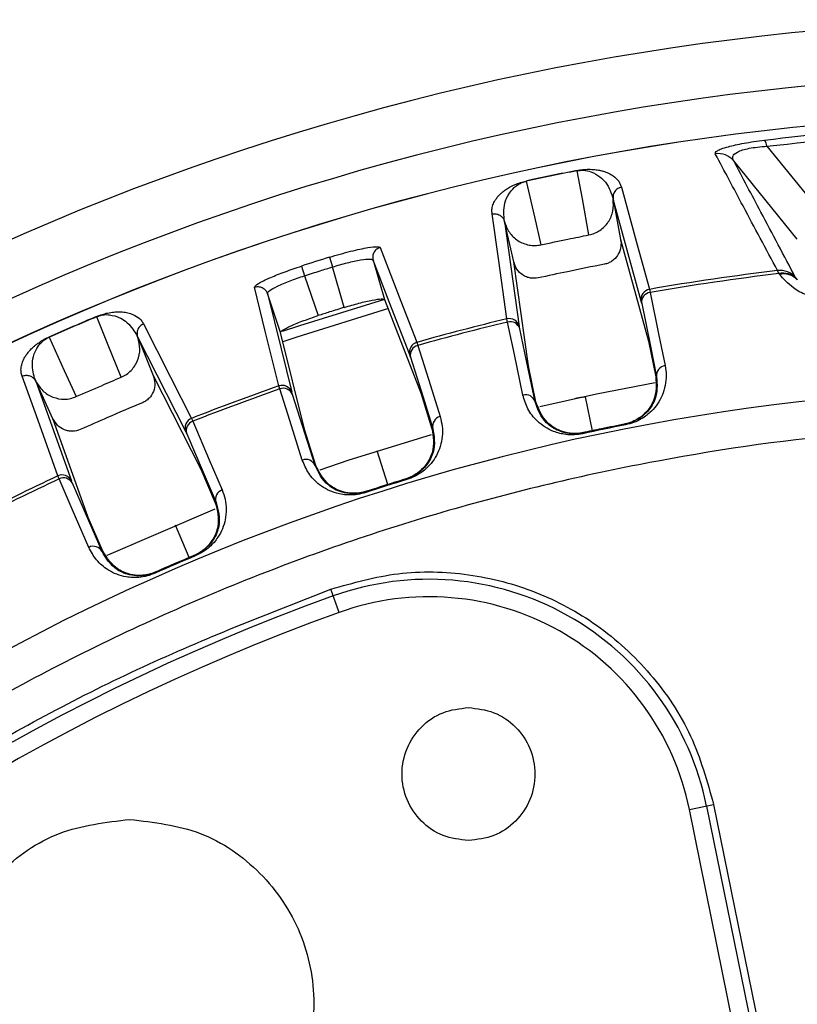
# Model space of a CAD drawing. Header units: millimetres. Extents: x -266 to 52, y 0 to 428.
# Tile 12 of 24: x -136 to -98, y 379 to 428. Entities that reach past the tile are written whole.
import ezdxf

# ---------------------------------------------------------------- set-up
doc = ezdxf.new("R2010")
doc.units = ezdxf.units.MM

msp = doc.modelspace()

# ---------------------------------------------------------------- linework, layer by layer
at = {"color": 7, "linetype": 'Continuous', "lineweight": 25}
for p, q in [((-99.557, 421.335), (-95.826, 416.737)), ((-98.07, 416.79), (-101.181, 420.624)), ((-108.842, 420.154), (-108.839, 420.14)), ((-111.333, 419.638), (-111.329, 419.624)), ((-107.079, 418.76), (-107.077, 418.749)), ((-107.077, 418.749), (-106.714, 416.773)), ((-105.706, 413.758), (-107.077, 418.749)), ((-112.396, 417.654), (-111.67, 412.523)), ((-111.94, 415.681), (-112.396, 417.654)), ((-106.714, 416.773), (-105.351, 411.811)), ((-120.952, 415.91), (-120.805, 415.434)), ((-111.223, 410.596), (-111.943, 415.69)), ((-122.325, 415.477), (-122.172, 415.003)), ((-120.23, 413.456), (-120.805, 415.434)), ((-98.975, 415.107), (-99.037, 415.258)), ((-122.172, 415.003), (-121.508, 413.052)), ((-98.101, 414.839), (-98.07, 414.8)), ((-105.3, 414.339), (-105.268, 414.184)), ((-123.99, 414.135), (-123.952, 414.213)), ((-118.258, 413.837), (-116.474, 409.227)), ((-112.242, 412.74), (-112.273, 412.895)), ((-134.679, 412.004), (-134.673, 411.991)), ((-130.335, 412.001), (-130.331, 411.991)), ((-130.331, 411.991), (-129.578, 410.128)), ((-127.984, 407.378), (-130.331, 411.991)), ((-122.159, 407.434), (-123.342, 412.233)), ((-116.679, 411.747), (-116.631, 411.596)), ((-105.351, 411.811), (-104.993, 410.057)), ((-110.855, 408.843), (-111.223, 410.596)), ((-129.578, 410.128), (-127.245, 405.542)), ((-135.319, 409.841), (-135.323, 409.851)), ((-135.319, 409.841), (-133.578, 404.967)), ((-134.478, 408.006), (-135.319, 409.841)), ((-123.389, 409.464), (-123.437, 409.615)), ((-116.474, 409.227), (-115.94, 407.518)), ((-108.086, 407.423), (-108.437, 409.075)), ((-110.897, 408.834), (-110.855, 408.843)), ((-132.751, 403.169), (-134.482, 408.014)), ((-127.703, 408.028), (-127.641, 407.883)), ((-106.474, 407.711), (-106.482, 407.752)), ((-121.615, 405.727), (-122.159, 407.434)), ((-108.563, 407.278), (-108.572, 407.319)), ((-118.097, 404.791), (-118.614, 406.436)), ((-121.657, 405.714), (-121.615, 405.727)), ((-134.181, 405.065), (-134.243, 405.209)), ((-127.245, 405.542), (-126.54, 403.896)), ((-117.176, 405.033), (-117.188, 405.074)), ((-119.178, 404.402), (-119.191, 404.442)), ((-132.038, 401.526), (-132.751, 403.169)), ((-127.812, 401.221), (-128.483, 402.808)), ((-132.078, 401.509), (-132.038, 401.526)), ((-127.519, 401.299), (-127.535, 401.338)), ((-129.478, 400.455), (-129.495, 400.493)), ((-120.479, 398.535), (-120.887, 399.671)), ((-103.347, 388.892), (-102.164, 389.132)), ((-99.581, 370.38), (-103.347, 388.892)), ((-102.51, 389.062), (-98.744, 370.55)), ((-102.164, 389.132), (-98.398, 370.621))]:
    msp.add_line(p, q, dxfattribs=at)
at = {"color": 7, "linetype": 'Continuous', "lineweight": 25, "flags": 128}
for points in [[(-108.262, 417.001), (-108.585, 418.758), (-108.839, 420.14)], [(-111.329, 419.624), (-110.927, 417.882), (-110.612, 416.514)], [(-106.674, 419.334), (-105.897, 416.51), (-105.3, 414.339)], [(-112.273, 412.895), (-112.674, 415.74), (-112.996, 418.025)], [(-106.714, 416.773), (-106.713, 416.768), (-106.712, 416.764)], [(-118.476, 416.384), (-117.46, 413.763), (-116.679, 411.747)], [(-118.894, 415.808), (-118.819, 415.766), (-118.819, 415.766), (-118.819, 415.766)], [(-118.819, 415.766), (-118.505, 414.686), (-118.258, 413.837)], [(-117.024, 411.128), (-118.029, 413.726), (-118.819, 415.766)], [(-98.944, 415.067), (-98.961, 415.089), (-98.975, 415.107)], [(-123.437, 409.615), (-124.096, 412.294), (-124.625, 414.445)], [(-123.99, 414.135), (-123.323, 411.431), (-122.799, 409.307)], [(-123.342, 412.233), (-123.705, 413.298), (-123.99, 414.135)], [(-123.259, 412.287), (-122.401, 412.575), (-118.253, 413.864)], [(-105.268, 414.184), (-104.856, 412.167), (-104.537, 410.607)], [(-118.071, 413.396), (-122.557, 411.996), (-123.234, 411.768)], [(-105.681, 413.643), (-105.272, 411.64), (-104.95, 410.066)], [(-131.141, 410.039), (-131.811, 411.696), (-132.337, 412.997)], [(-130.055, 412.644), (-128.725, 410.034), (-127.703, 408.028)], [(-111.492, 409.167), (-111.909, 411.154), (-112.242, 412.74)], [(-110.897, 408.834), (-111.318, 410.835), (-111.648, 412.407)], [(-134.673, 411.991), (-133.929, 410.366), (-133.344, 409.089)], [(-116.631, 411.596), (-116.017, 409.631), (-115.542, 408.111)], [(-116.987, 411.016), (-116.377, 409.064), (-115.898, 407.53)], [(-134.243, 405.209), (-135.209, 407.916), (-135.984, 410.089)], [(-129.578, 410.128), (-129.576, 410.123), (-129.575, 410.119)], [(-104.993, 410.057), (-104.969, 410.062), (-104.95, 410.066)], [(-122.282, 405.985), (-122.897, 407.92), (-123.389, 409.464)], [(-110.672, 408.611), (-107.9, 409.223), (-105.021, 409.78)], [(-121.657, 405.714), (-122.277, 407.662), (-122.765, 409.193)], [(-127.641, 407.883), (-126.831, 405.99), (-126.205, 404.526)], [(-115.94, 407.518), (-115.916, 407.525), (-115.898, 407.53)], [(-106.482, 407.752), (-106.511, 407.746), (-106.534, 407.742)], [(-127.936, 407.269), (-127.132, 405.39), (-126.5, 403.912)], [(-121.415, 405.513), (-120.048, 405.974), (-115.956, 407.235)], [(-108.521, 407.33), (-108.55, 407.324), (-108.572, 407.319)], [(-132.727, 401.715), (-133.535, 403.578), (-134.181, 405.065)], [(-132.078, 401.509), (-132.892, 403.384), (-133.532, 404.858)], [(-117.188, 405.074), (-117.216, 405.065), (-117.238, 405.058)], [(-119.141, 404.458), (-119.169, 404.449), (-119.191, 404.442)], [(-126.54, 403.896), (-126.518, 403.905), (-126.5, 403.912)], [(-131.825, 401.33), (-131.748, 401.366), (-126.54, 403.607)]]:
    msp.add_lwpolyline(points, dxfattribs=at)
at = {"color": 7, "linetype": 'Continuous', "lineweight": 25}
for centre, radius, start, end in [((-85.471, 301.029), 126.5, 6.80999, 172.79094), ((-85.471, 301.029), 123.852, 6.95633, 173.04367), ((-85.471, 301.029), 121.894, 7.06858, 172.93142), ((-85.471, 301.029), 121.889, 7.06888, 172.93112), ((-100.272, 421.239), 0.722, 7.6922, 33.9261), ((-101.942, 419.981), 0.996, 40.1912, 98.1725), ((-85.471, 301.029), 121.395, 101.09971, 102.30029), ((-85.471, 301.029), 121.381, 101.09971, 102.30029), ((-85.471, 301.029), 120.235, 107.16352, 107.84938), ((-85.471, 301.029), 115.031, 96.77267, 99.92618), ((-98.914, 414.27), 0.996, 40.1903, 97.0718), ((-85.471, 301.029), 114.874, 96.75078, 99.92372), ((-98.761, 414.242), 0.89, 42.1114, 103.855), ((-98.731, 414.203), 0.89, 42.1112, 103.8448), ((-105.215, 413.847), 0.499, 99.8462, 190.1962), ((-105.202, 413.706), 0.483, 97.8301, 187.5264), ((-85.471, 301.029), 121.395, 112.71262, 113.91319), ((-85.471, 301.029), 121.381, 112.71262, 113.91319), ((-85.471, 301.029), 115.031, 103.47382, 105.74136), ((-112.156, 412.409), 0.499, 13.2038, 103.5538), ((-85.471, 301.029), 114.874, 103.47628, 105.73891), ((-112.112, 412.275), 0.483, 15.8736, 105.5699), ((-116.544, 411.266), 0.499, 105.6613, 196.0027), ((-116.517, 411.127), 0.483, 103.6441, 193.3333), ((-104.472, 410.129), 0.483, 97.7842, 187.5235), ((-85.471, 301.029), 108.524, 7.94474, 172.05526), ((-85.471, 301.029), 115.031, 109.27154, 111.53908), ((-85.471, 301.029), 114.874, 109.27399, 111.53662), ((-123.271, 409.144), 0.499, 19.0102, 109.3516), ((-123.213, 409.015), 0.483, 21.6796, 111.3688), ((-111.362, 408.702), 0.483, 15.8765, 105.6158), ((-127.521, 407.563), 0.499, 111.4591, 201.8091), ((-115.428, 407.642), 0.483, 103.5984, 193.3305), ((-127.48, 407.428), 0.483, 109.443, 199.1393), ((-85.471, 301.029), 108.729, 101.13784, 102.26216), ((-122.105, 405.536), 0.483, 21.6824, 111.4145), ((-85.471, 301.029), 115.031, 115.08672, 117.35427), ((-134.031, 404.758), 0.499, 24.8167, 115.1667), ((-133.96, 404.635), 0.483, 27.4865, 117.1828), ((-85.471, 301.029), 114.874, 115.08919, 117.35181), ((-85.471, 301.029), 108.729, 106.95332, 108.05959), ((-126.044, 404.071), 0.483, 109.3971, 199.1364), ((-132.506, 401.286), 0.483, 27.4894, 117.2287), ((-85.471, 301.029), 108.771, 112.75074, 113.87507), ((-85.471, 301.029), 108.729, 112.75074, 113.87507), ((-116.086, 386.3), 13.854, 11.5, 109.7497), ((-85.471, 301.029), 104.454, 109.74972, 160.25028), ((-116.086, 386.3), 13, 11.5, 109.7497), ((-85.471, 301.029), 103.6, 109.74972, 160.25028)]:
    msp.add_arc(centre, radius, start, end, dxfattribs=at)
for points, knots in [([(-99.673, 421.642), (-97.314, 421.91), (-92.607, 422.444), (-87.846, 422.522), (-85.471, 422.56)], [0, 0, 0, 0, 0.501271, 1, 1, 1, 1]), ([(-99.557, 421.335), (-96.937, 421.628), (-92.267, 422.15), (-87.545, 422.218), (-85.471, 422.247)], [0, 0, 0, 0, 0.560823, 1, 1, 1, 1]), ([(-102.083, 420.967), (-102.078, 421.014), (-102.066, 421.108), (-101.572, 421.296), (-100.714, 421.492), (-100.022, 421.591), (-99.673, 421.642)], [0, 0, 0, 0, 0.28289, 0.562308, 0.779591, 1, 1, 1, 1]), ([(-101.181, 420.624), (-101.213, 420.695), (-101.276, 420.833), (-101.097, 421.021), (-100.772, 421.156), (-100.436, 421.24), (-100.022, 421.304), (-99.715, 421.325), (-99.557, 421.335)], [0, 0, 0, 0, 0.2685265, 0.5218359, 0.645553, 0.7608995, 0.8767907, 1, 1, 1, 1]), ([(-99.037, 415.258), (-99.6, 416.312), (-100.62, 418.22), (-101.631, 420.118), (-102.083, 420.967)], [0, 0, 0, 0, 0.552661, 1, 1, 1, 1]), ([(-98.153, 414.912), (-98.721, 415.981), (-99.734, 417.89), (-100.739, 419.788), (-101.181, 420.624)], [0, 0, 0, 0, 0.56, 1, 1, 1, 1]), ([(-108.842, 420.154), (-108.794, 420.163), (-108.689, 420.181), (-108.545, 420.198), (-108.406, 420.209), (-108.26, 420.212), (-108.111, 420.208), (-107.928, 420.193), (-107.741, 420.163), (-107.515, 420.106), (-107.285, 420.018), (-107.011, 419.858), (-106.779, 419.632), (-106.709, 419.433), (-106.674, 419.334)], [0, 0, 0, 0, 0.011715, 0.02535, 0.042264, 0.063186, 0.091791, 0.125922, 0.188493, 0.250824, 0.366653, 0.500345, 0.750124, 1, 1, 1, 1]), ([(-108.839, 420.14), (-108.814, 420.144), (-108.763, 420.153), (-108.671, 420.162), (-108.38, 420.168), (-107.848, 419.988), (-107.33, 419.525), (-107.171, 419.039), (-107.079, 418.76)], [0, 0, 0, 0, 0.0061414, 0.0125092, 0.0264328, 0.1173124, 0.4938185, 1, 1, 1, 1]), ([(-112.996, 418.025), (-113.004, 418.095), (-113.018, 418.235), (-112.968, 418.46), (-112.873, 418.663), (-112.752, 418.834), (-112.635, 418.967), (-112.5, 419.091), (-112.347, 419.209), (-112.187, 419.311), (-112.025, 419.398), (-111.862, 419.473), (-111.69, 419.54), (-111.483, 419.603), (-111.38, 419.627), (-111.333, 419.638)], [0, 0, 0, 0, 0.167566, 0.336422, 0.499725, 0.590815, 0.673973, 0.749281, 0.811617, 0.874194, 0.908303, 0.936935, 0.974643, 0.98828, 1, 1, 1, 1]), ([(-112.397, 417.659), (-112.425, 417.95), (-112.469, 418.385), (-112.236, 418.956), (-111.991, 419.265), (-111.781, 419.435), (-111.615, 419.528), (-111.493, 419.578), (-111.404, 419.606), (-111.354, 419.618), (-111.329, 419.624)], [0, 0, 0, 0, 0.505889, 0.757599, 0.882455, 0.943938, 0.973582, 0.987498, 0.993862, 1, 1, 1, 1]), ([(-106.674, 419.334), (-106.735, 419.316), (-106.828, 419.289), (-106.931, 419.207), (-106.986, 419.144), (-107.027, 419.078), (-107.061, 419.003), (-107.089, 418.892), (-107.082, 418.807), (-107.079, 418.76)], [0, 0, 0, 0, 0.242415, 0.371253, 0.501733, 0.564128, 0.671421, 0.819817, 1, 1, 1, 1]), ([(-108.262, 417.001), (-108.168, 417.025), (-107.979, 417.073), (-107.637, 417.263), (-107.29, 417.613), (-107.05, 418.163), (-107.068, 418.554), (-107.077, 418.749)], [0, 0, 0, 0, 0.125287, 0.25083, 0.500093, 0.750104, 1, 1, 1, 1]), ([(-112.996, 418.025), (-112.934, 418.032), (-112.838, 418.045), (-112.711, 418.011), (-112.637, 417.975), (-112.573, 417.932), (-112.511, 417.877), (-112.439, 417.784), (-112.411, 417.7), (-112.395, 417.654)], [0, 0, 0, 0, 0.2392898, 0.3668748, 0.496462, 0.5543734, 0.6613033, 0.813271, 1, 1, 1, 1]), ([(-112.396, 417.654), (-112.328, 417.472), (-112.191, 417.105), (-111.752, 416.693), (-111.293, 416.507), (-110.902, 416.468), (-110.708, 416.499), (-110.612, 416.514)], [0, 0, 0, 0, 0.247908, 0.49853, 0.748563, 0.874517, 1, 1, 1, 1]), ([(-110.612, 416.514), (-110.174, 416.608), (-109.392, 416.776), (-108.607, 416.932), (-108.262, 417.001)], [0, 0, 0, 0, 0.559999, 1, 1, 1, 1]), ([(-106.712, 416.764), (-106.707, 416.731), (-106.687, 416.6), (-106.703, 416.332), (-106.839, 415.987), (-107.075, 415.745), (-107.308, 415.616), (-107.437, 415.583), (-107.501, 415.567)], [0, 0, 0, 0, 0.062872, 0.250954, 0.500169, 0.749348, 0.874944, 1, 1, 1, 1]), ([(-120.952, 415.91), (-120.598, 416.013), (-119.891, 416.219), (-119.081, 416.387), (-118.585, 416.443), (-118.512, 416.404), (-118.476, 416.384)], [0, 0, 0, 0, 0.27982, 0.559169, 0.779392, 1, 1, 1, 1]), ([(-118.476, 416.384), (-118.535, 416.36), (-118.625, 416.324), (-118.72, 416.232), (-118.779, 416.148), (-118.819, 416.053), (-118.847, 415.924), (-118.83, 415.829), (-118.819, 415.767)], [0, 0, 0, 0, 0.239412, 0.368332, 0.5, 0.631669, 0.760589, 1, 1, 1, 1]), ([(-120.805, 415.434), (-120.561, 415.506), (-120.188, 415.616), (-119.733, 415.72), (-119.326, 415.796), (-119.034, 415.825), (-118.924, 415.812), (-118.894, 415.808)], [0, 0, 0, 0, 0.286768, 0.437694, 0.593337, 0.889453, 1, 1, 1, 1]), ([(-110.741, 414.896), (-110.868, 414.882), (-111.064, 414.861), (-111.321, 414.938), (-111.56, 415.064), (-111.81, 415.304), (-111.897, 415.555), (-111.94, 415.681)], [0, 0, 0, 0, 0.238319, 0.36939, 0.500716, 0.750235, 1, 1, 1, 1]), ([(-124.625, 414.445), (-124.592, 414.495), (-124.526, 414.596), (-123.916, 414.892), (-123.147, 415.201), (-122.599, 415.385), (-122.325, 415.477)], [0, 0, 0, 0, 0.280377, 0.559712, 0.779882, 1, 1, 1, 1]), ([(-122.172, 415.003), (-121.918, 415.085), (-121.463, 415.23), (-121.006, 415.372), (-120.805, 415.434)], [0, 0, 0, 0, 0.56, 1, 1, 1, 1]), ([(-107.501, 415.567), (-108.107, 415.448), (-109.189, 415.235), (-110.267, 414.999), (-110.741, 414.896)], [0, 0, 0, 0, 0.559999, 1, 1, 1, 1]), ([(-123.952, 414.213), (-123.93, 414.233), (-123.847, 414.307), (-123.592, 414.451), (-123.215, 414.622), (-122.782, 414.798), (-122.414, 414.922), (-122.172, 415.003)], [0, 0, 0, 0, 0.110502, 0.40664, 0.562298, 0.713231, 1, 1, 1, 1]), ([(-96.629, 413.883), (-96.98, 413.931), (-97.686, 414.028), (-98.407, 414.481), (-98.739, 414.844), (-98.944, 415.067)], [0, 0, 0, 0, 0.275386, 0.553346, 1, 1, 1, 1]), ([(-98.153, 414.912), (-98.148, 414.904), (-98.139, 414.89), (-98.113, 414.855), (-98.101, 414.839)], [0, 0, 0, 0, 0.556145, 1, 1, 1, 1]), ([(-124.625, 414.445), (-124.564, 414.459), (-124.469, 414.481), (-124.338, 414.46), (-124.241, 414.425), (-124.154, 414.37), (-124.057, 414.281), (-124.016, 414.193), (-123.99, 414.135)], [0, 0, 0, 0, 0.2393789, 0.3682928, 0.4999618, 0.6316365, 0.7605665, 1, 1, 1, 1]), ([(-120.23, 413.456), (-119.985, 413.528), (-119.612, 413.638), (-119.159, 413.747), (-118.756, 413.833), (-118.366, 413.888), (-118.294, 413.854), (-118.258, 413.837)], [0, 0, 0, 0, 0.242837, 0.37006, 0.500846, 0.750309, 1, 1, 1, 1]), ([(-105.681, 413.643), (-105.687, 413.674), (-105.699, 413.729), (-105.704, 413.75), (-105.706, 413.758)], [0, 0, 0, 0, 0.559639, 1, 1, 1, 1]), ([(-120.23, 413.456), (-120.469, 413.381), (-120.896, 413.249), (-121.321, 413.112), (-121.508, 413.052)], [0, 0, 0, 0, 0.56, 1, 1, 1, 1]), ([(-132.343, 413.011), (-132.297, 413.029), (-132.199, 413.069), (-132.061, 413.114), (-131.927, 413.152), (-131.785, 413.185), (-131.638, 413.211), (-131.456, 413.233), (-131.266, 413.242), (-131.034, 413.231), (-130.79, 413.191), (-130.49, 413.089), (-130.218, 412.915), (-130.109, 412.734), (-130.055, 412.644)], [0, 0, 0, 0, 0.0117153, 0.0253501, 0.0422638, 0.0631859, 0.0917906, 0.1259219, 0.1884929, 0.2508241, 0.366653, 0.5003454, 0.7501243, 1, 1, 1, 1]), ([(-132.343, 413.011), (-132.342, 413.009), (-132.341, 413.006), (-132.338, 413), (-132.337, 412.997)], [0, 0, 0, 0, 0.559968, 1, 1, 1, 1]), ([(-132.337, 412.997), (-132.316, 413.006), (-132.273, 413.023), (-132.191, 413.05), (-131.921, 413.114), (-131.389, 413.063), (-130.814, 412.758), (-130.553, 412.366), (-130.403, 412.142)], [0, 0, 0, 0, 0.006129, 0.01252, 0.026246, 0.116739, 0.493304, 1, 1, 1, 1]), ([(-123.342, 412.233), (-123.322, 412.268), (-123.283, 412.337), (-122.931, 412.516), (-122.553, 412.677), (-122.118, 412.847), (-121.75, 412.971), (-121.508, 413.052)], [0, 0, 0, 0, 0.250253, 0.499605, 0.630271, 0.757378, 1, 1, 1, 1]), ([(-130.055, 412.644), (-130.111, 412.614), (-130.197, 412.569), (-130.281, 412.468), (-130.322, 412.395), (-130.349, 412.322), (-130.367, 412.242), (-130.372, 412.128), (-130.348, 412.046), (-130.335, 412.001)], [0, 0, 0, 0, 0.2424146, 0.3712532, 0.5017333, 0.5641292, 0.6714227, 0.8198184, 1, 1, 1, 1]), ([(-111.648, 412.407), (-111.654, 412.438), (-111.665, 412.494), (-111.669, 412.514), (-111.67, 412.523)], [0, 0, 0, 0, 0.5601427, 1, 1, 1, 1]), ([(-135.984, 410.089), (-136.005, 410.156), (-136.048, 410.29), (-136.044, 410.521), (-135.992, 410.739), (-135.908, 410.931), (-135.82, 411.085), (-135.712, 411.233), (-135.586, 411.38), (-135.45, 411.512), (-135.309, 411.63), (-135.164, 411.736), (-135.01, 411.837), (-134.82, 411.939), (-134.723, 411.984), (-134.679, 412.004)], [0, 0, 0, 0, 0.167566, 0.336422, 0.499725, 0.590815, 0.673973, 0.749281, 0.811617, 0.874194, 0.908303, 0.936935, 0.974643, 0.98828, 1, 1, 1, 1]), ([(-135.379, 409.997), (-135.441, 410.259), (-135.534, 410.651), (-135.404, 411.214), (-135.225, 411.541), (-135.056, 411.736), (-134.917, 411.852), (-134.812, 411.92), (-134.736, 411.962), (-134.694, 411.981), (-134.673, 411.991)], [0, 0, 0, 0, 0.5063741, 0.7580878, 0.8830003, 0.9443031, 0.9737708, 0.9874881, 0.993875, 1, 1, 1, 1]), ([(-131.141, 410.039), (-131.053, 410.081), (-130.878, 410.167), (-130.581, 410.422), (-130.312, 410.835), (-130.187, 411.422), (-130.283, 411.801), (-130.332, 411.99)], [0, 0, 0, 0, 0.125465, 0.251186, 0.500358, 0.750057, 1, 1, 1, 1]), ([(-130.403, 412.142), (-130.384, 412.102), (-130.355, 412.04), (-130.344, 412.018), (-130.34, 412.01)], [0, 0, 0, 0, 0.64599, 1, 1, 1, 1]), ([(-130.34, 412.01), (-130.339, 412.008), (-130.338, 412.005), (-130.336, 412.002), (-130.336, 412.001)], [0, 0, 0, 0, 0.500001, 1, 1, 1, 1]), ([(-116.987, 411.016), (-116.996, 411.046), (-117.013, 411.1), (-117.021, 411.12), (-117.024, 411.128)], [0, 0, 0, 0, 0.559638, 1, 1, 1, 1]), ([(-104.537, 410.607), (-104.514, 410.449), (-104.467, 410.133), (-104.515, 409.644), (-104.654, 409.178), (-104.878, 408.756), (-105.144, 408.429), (-105.423, 408.181), (-105.704, 407.992), (-106.045, 407.818), (-106.337, 407.745), (-106.474, 407.711)], [0, 0, 0, 0, 0.167221, 0.335728, 0.498319, 0.632114, 0.748277, 0.815271, 0.874092, 0.940871, 1, 1, 1, 1]), ([(-135.984, 410.089), (-135.923, 410.109), (-135.799, 410.15), (-135.61, 410.119), (-135.473, 410.04), (-135.379, 409.949), (-135.342, 409.885), (-135.323, 409.851)], [0, 0, 0, 0, 0.2440496, 0.4994426, 0.7153198, 0.8491754, 1, 1, 1, 1]), ([(-135.327, 409.861), (-135.33, 409.869), (-135.338, 409.893), (-135.363, 409.956), (-135.379, 409.997)], [0, 0, 0, 0, 0.354009, 1, 1, 1, 1]), ([(-133.344, 409.089), (-132.934, 409.269), (-132.202, 409.591), (-131.465, 409.902), (-131.141, 410.039)], [0, 0, 0, 0, 0.559999, 1, 1, 1, 1]), ([(-129.575, 410.119), (-129.538, 409.99), (-129.466, 409.734), (-129.544, 409.332), (-129.725, 409.048), (-129.927, 408.874), (-130.047, 408.816), (-130.106, 408.787)], [0, 0, 0, 0, 0.2503398, 0.4997587, 0.7491422, 0.8748354, 1, 1, 1, 1]), ([(-104.993, 410.057), (-104.97, 409.676), (-104.936, 409.103), (-105.381, 408.379), (-105.821, 408.015), (-106.15, 407.852), (-106.369, 407.778), (-106.479, 407.754), (-106.534, 407.742)], [0, 0, 0, 0, 0.497301, 0.747796, 0.873525, 0.940465, 0.970628, 1, 1, 1, 1]), ([(-104.95, 410.066), (-104.925, 409.685), (-104.887, 409.118), (-105.325, 408.398), (-105.754, 408.034), (-106.084, 407.869), (-106.305, 407.792), (-106.424, 407.765), (-106.482, 407.752)], [0, 0, 0, 0, 0.513824, 0.766382, 0.887902, 0.945467, 0.973036, 1, 1, 1, 1]), ([(-135.323, 409.851), (-135.324, 409.853), (-135.325, 409.856), (-135.326, 409.859), (-135.327, 409.861)], [0, 0, 0, 0, 0.499999, 1, 1, 1, 1]), ([(-135.323, 409.851), (-135.219, 409.684), (-135.011, 409.351), (-134.497, 409.035), (-134.01, 408.945), (-133.619, 408.986), (-133.436, 409.055), (-133.344, 409.089)], [0, 0, 0, 0, 0.250365, 0.49979, 0.749195, 0.874833, 1, 1, 1, 1]), ([(-122.765, 409.193), (-122.774, 409.223), (-122.791, 409.277), (-122.797, 409.298), (-122.799, 409.307)], [0, 0, 0, 0, 0.55966, 1, 1, 1, 1]), ([(-108.563, 407.278), (-108.703, 407.255), (-109, 407.206), (-109.381, 407.23), (-109.714, 407.292), (-110.068, 407.408), (-110.443, 407.603), (-110.893, 407.964), (-111.289, 408.482), (-111.424, 408.938), (-111.492, 409.167)], [0, 0, 0, 0, 0.059047, 0.125735, 0.184462, 0.251412, 0.367628, 0.501624, 0.750271, 1, 1, 1, 1]), ([(-108.933, 409.004), (-108.869, 409.017), (-108.74, 409.044), (-108.577, 409.071), (-108.462, 409.083), (-108.445, 409.078), (-108.437, 409.075)], [0, 0, 0, 0, 0.250597, 0.499764, 0.749147, 1, 1, 1, 1]), ([(-130.106, 408.787), (-130.676, 408.549), (-131.693, 408.123), (-132.701, 407.675), (-133.145, 407.478)], [0, 0, 0, 0, 0.559999, 1, 1, 1, 1]), ([(-108.572, 407.319), (-108.632, 407.308), (-108.751, 407.285), (-108.985, 407.268), (-109.352, 407.289), (-109.892, 407.452), (-110.579, 407.939), (-110.769, 408.475), (-110.897, 408.834)], [0, 0, 0, 0, 0.027028, 0.054631, 0.112021, 0.233459, 0.486379, 1, 1, 1, 1]), ([(-108.521, 407.33), (-108.576, 407.32), (-108.686, 407.298), (-108.916, 407.279), (-109.282, 407.297), (-109.83, 407.456), (-110.528, 407.944), (-110.724, 408.484), (-110.855, 408.843)], [0, 0, 0, 0, 0.029287, 0.059353, 0.126025, 0.251323, 0.501935, 1, 1, 1, 1]), ([(-133.145, 407.478), (-133.266, 407.439), (-133.454, 407.379), (-133.721, 407.402), (-133.981, 407.478), (-134.274, 407.663), (-134.41, 407.891), (-134.478, 408.006)], [0, 0, 0, 0, 0.238252, 0.369358, 0.500716, 0.750235, 1, 1, 1, 1]), ([(-115.542, 408.111), (-115.503, 407.956), (-115.424, 407.646), (-115.422, 407.157), (-115.513, 406.679), (-115.693, 406.237), (-115.925, 405.883), (-116.177, 405.608), (-116.438, 405.391), (-116.759, 405.184), (-117.043, 405.082), (-117.176, 405.033)], [0, 0, 0, 0, 0.1671213, 0.3353636, 0.497583, 0.6317278, 0.7481727, 0.8152034, 0.874056, 0.9408545, 1, 1, 1, 1]), ([(-85.471, 407.721), (-88.671, 407.638), (-95.178, 407.468), (-105.01, 406.067), (-114.957, 403.743), (-124.876, 400.366), (-134.607, 395.938), (-143.988, 390.465), (-152.853, 383.995), (-161.048, 376.607), (-168.436, 368.412), (-174.907, 359.547), (-180.377, 350.165), (-184.818, 340.435), (-188.147, 330.511), (-190.199, 322.358), (-190.804, 317.504), (-190.988, 316.029)], [0, 0, 0, 0, 0.062943, 0.128004, 0.194999, 0.263694, 0.333813, 0.405038, 0.477022, 0.549391, 0.621759, 0.693743, 0.764969, 0.835088, 0.903783, 0.970777, 1, 1, 1, 1]), ([(-115.94, 407.518), (-115.878, 407.141), (-115.786, 406.574), (-116.156, 405.809), (-116.556, 405.402), (-116.867, 405.207), (-117.078, 405.111), (-117.185, 405.076), (-117.238, 405.058)], [0, 0, 0, 0, 0.4973023, 0.747797, 0.8735259, 0.9404642, 0.9706272, 1, 1, 1, 1]), ([(-115.898, 407.53), (-115.835, 407.155), (-115.74, 406.595), (-116.101, 405.834), (-116.492, 405.429), (-116.803, 405.231), (-117.015, 405.132), (-117.131, 405.093), (-117.188, 405.074)], [0, 0, 0, 0, 0.5130671, 0.7662611, 0.8878458, 0.9453059, 0.9729409, 1, 1, 1, 1]), ([(-106.482, 407.752), (-106.873, 407.674), (-107.571, 407.534), (-108.266, 407.385), (-108.572, 407.319)], [0, 0, 0, 0, 0.56, 1, 1, 1, 1]), ([(-127.936, 407.269), (-127.949, 407.298), (-127.971, 407.35), (-127.98, 407.369), (-127.984, 407.378)], [0, 0, 0, 0, 0.559639, 1, 1, 1, 1]), ([(-119.178, 404.402), (-119.314, 404.365), (-119.604, 404.287), (-119.985, 404.271), (-120.322, 404.299), (-120.687, 404.379), (-121.08, 404.535), (-121.564, 404.849), (-122.011, 405.325), (-122.191, 405.765), (-122.282, 405.985)], [0, 0, 0, 0, 0.058953, 0.125513, 0.184149, 0.250987, 0.367434, 0.501751, 0.750786, 1, 1, 1, 1]), ([(-119.191, 404.442), (-119.249, 404.425), (-119.366, 404.39), (-119.596, 404.35), (-119.962, 404.333), (-120.516, 404.44), (-121.249, 404.856), (-121.493, 405.37), (-121.657, 405.714)], [0, 0, 0, 0, 0.027132, 0.054565, 0.111728, 0.232859, 0.48615, 1, 1, 1, 1]), ([(-119.141, 404.458), (-119.194, 404.442), (-119.302, 404.41), (-119.529, 404.367), (-119.894, 404.348), (-120.456, 404.451), (-121.199, 404.866), (-121.449, 405.383), (-121.615, 405.727)], [0, 0, 0, 0, 0.029288, 0.059353, 0.126025, 0.251323, 0.501935, 1, 1, 1, 1]), ([(-133.532, 404.858), (-133.545, 404.887), (-133.567, 404.939), (-133.574, 404.959), (-133.578, 404.967)], [0, 0, 0, 0, 0.560143, 1, 1, 1, 1]), ([(-117.188, 405.074), (-117.563, 404.958), (-118.232, 404.752), (-118.898, 404.537), (-119.191, 404.442)], [0, 0, 0, 0, 0.56, 1, 1, 1, 1]), ([(-126.205, 404.526), (-126.15, 404.376), (-126.04, 404.075), (-125.989, 403.587), (-126.032, 403.103), (-126.166, 402.645), (-126.361, 402.27), (-126.584, 401.971), (-126.821, 401.729), (-127.12, 401.491), (-127.392, 401.36), (-127.519, 401.299)], [0, 0, 0, 0, 0.167221, 0.335728, 0.498319, 0.632114, 0.748277, 0.815271, 0.874092, 0.940871, 1, 1, 1, 1]), ([(-126.54, 403.896), (-126.441, 403.527), (-126.292, 402.972), (-126.583, 402.174), (-126.94, 401.728), (-127.23, 401.503), (-127.43, 401.386), (-127.533, 401.34), (-127.584, 401.317)], [0, 0, 0, 0, 0.497301, 0.747796, 0.873525, 0.940465, 0.970628, 1, 1, 1, 1]), ([(-126.5, 403.912), (-126.399, 403.545), (-126.248, 402.997), (-126.531, 402.203), (-126.879, 401.761), (-127.168, 401.533), (-127.37, 401.412), (-127.48, 401.362), (-127.535, 401.338)], [0, 0, 0, 0, 0.513824, 0.766382, 0.887902, 0.945467, 0.973036, 1, 1, 1, 1]), ([(-129.478, 400.455), (-129.61, 400.404), (-129.891, 400.296), (-130.27, 400.243), (-130.608, 400.237), (-130.979, 400.279), (-131.385, 400.395), (-131.898, 400.658), (-132.39, 401.085), (-132.615, 401.505), (-132.727, 401.715)], [0, 0, 0, 0, 0.059047, 0.125735, 0.184462, 0.251412, 0.367628, 0.501624, 0.750271, 1, 1, 1, 1]), ([(-129.495, 400.493), (-129.551, 400.47), (-129.664, 400.424), (-129.889, 400.36), (-130.253, 400.307), (-130.814, 400.358), (-131.586, 400.697), (-131.88, 401.183), (-132.078, 401.509)], [0, 0, 0, 0, 0.027028, 0.054631, 0.112021, 0.233459, 0.486379, 1, 1, 1, 1]), ([(-129.447, 400.514), (-129.499, 400.493), (-129.603, 400.45), (-129.824, 400.385), (-130.186, 400.329), (-130.755, 400.374), (-131.537, 400.711), (-131.838, 401.201), (-132.038, 401.526)], [0, 0, 0, 0, 0.0292874, 0.0593527, 0.1260252, 0.2513228, 0.5019355, 1, 1, 1, 1]), ([(-120.887, 399.671), (-119.8, 399.979), (-117.604, 400.6), (-114.144, 400.506), (-110.822, 399.644), (-107.755, 397.986), (-105.149, 395.59), (-103.129, 392.577), (-102.483, 390.273), (-102.164, 389.132)], [0, 0, 0, 0, 0.138778, 0.280414, 0.420995, 0.559358, 0.706173, 0.854495, 1, 1, 1, 1]), ([(-184.113, 336.445), (-182.884, 339.589), (-180.405, 345.93), (-175.507, 354.986), (-169.738, 363.645), (-163.073, 371.734), (-155.664, 379.09), (-147.633, 385.624), (-139.107, 391.25), (-130.203, 396.035), (-123.976, 398.466), (-120.887, 399.671)], [0, 0, 0, 0, 0.109606, 0.221, 0.3337, 0.44719, 0.560921, 0.672343, 0.78298, 0.89235, 1, 1, 1, 1])]:
    msp.add_open_spline(points, degree=3, knots=knots, dxfattribs=at)
for points in [[(-114.156, 387.377), (-114.581, 387.425), (-115.432, 387.523), (-116.514, 388.275), (-117.237, 389.349), (-117.491, 390.627), (-117.237, 391.904), (-116.514, 392.978), (-115.432, 393.73), (-114.581, 393.828), (-114.156, 393.877)], [(-114.156, 393.877), (-113.731, 393.828), (-112.88, 393.73), (-111.798, 392.978), (-111.075, 391.904), (-110.821, 390.627), (-111.075, 389.349), (-111.798, 388.275), (-112.88, 387.523), (-113.731, 387.425), (-114.156, 387.377)], [(-130.721, 370.405), (-131.899, 370.54), (-134.255, 370.81), (-137.251, 372.892), (-139.252, 375.867), (-139.955, 379.405), (-139.252, 382.943), (-137.251, 385.917), (-134.255, 387.999), (-131.899, 388.269), (-130.721, 388.405)], [(-130.721, 388.405), (-129.543, 388.269), (-127.187, 387.999), (-124.191, 385.917), (-122.19, 382.943), (-121.487, 379.405), (-122.19, 375.867), (-124.191, 372.892), (-127.187, 370.81), (-129.543, 370.54), (-130.721, 370.405)]]:
    msp.add_open_spline(points, degree=3, dxfattribs=at)

doc.saveas('drawing.dxf')
